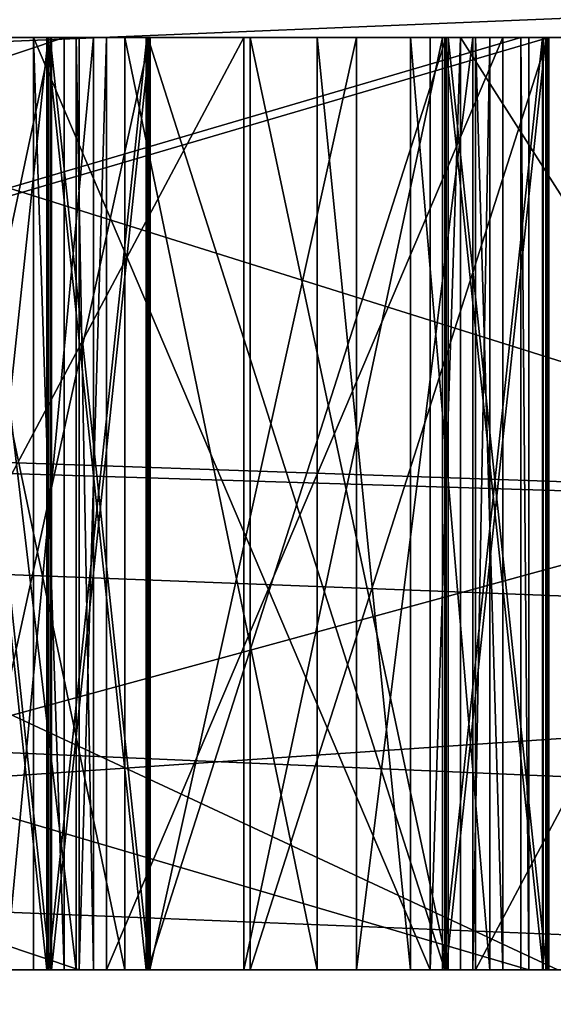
# Model space of a CAD drawing. Header units: millimetres. Extents: x -322 to 175, y 0 to 232.
# Tile 123 of 157: x 166.634 to 166.6913, y 60.9963 to 61.1019. Entities that reach past the tile are written whole.
import ezdxf

# ---------------------------------------------------------------- set-up
doc = ezdxf.new("R2010")
doc.units = ezdxf.units.MM
doc.header["$LTSCALE"] = 65.185185
for name, color, linetype in [('288', 7, 'CONTINUOUS'), ('360', 7, 'CONTINUOUS'), ('361', 7, 'CONTINUOUS'), ('362', 7, 'CONTINUOUS'), ('363', 7, 'CONTINUOUS'), ('372', 7, 'CONTINUOUS'), ('375', 7, 'CONTINUOUS'), ('376', 7, 'CONTINUOUS'), ('380', 7, 'CONTINUOUS'), ('532', 7, 'CONTINUOUS'), ('533', 7, 'CONTINUOUS'), ('534', 7, 'CONTINUOUS'), ('535', 7, 'CONTINUOUS'), ('536', 7, 'CONTINUOUS'), ('547', 7, 'CONTINUOUS'), ('548', 7, 'CONTINUOUS'), ('549', 7, 'CONTINUOUS'), ('550', 7, 'CONTINUOUS'), ('551', 7, 'CONTINUOUS'), ('553', 7, 'CONTINUOUS'), ('554', 7, 'CONTINUOUS'), ('555', 7, 'CONTINUOUS'), ('562', 7, 'CONTINUOUS'), ('563', 7, 'CONTINUOUS'), ('564', 7, 'CONTINUOUS'), ('565', 7, 'CONTINUOUS'), ('566', 7, 'CONTINUOUS'), ('572', 7, 'CONTINUOUS'), ('573', 7, 'CONTINUOUS'), ('574', 7, 'CONTINUOUS'), ('575', 7, 'CONTINUOUS'), ('576', 7, 'CONTINUOUS'), ('581', 7, 'CONTINUOUS'), ('582', 7, 'CONTINUOUS'), ('583', 7, 'CONTINUOUS'), ('584', 7, 'CONTINUOUS'), ('585', 7, 'CONTINUOUS'), ('586', 7, 'CONTINUOUS'), ('587', 7, 'CONTINUOUS'), ('588', 7, 'CONTINUOUS'), ('589', 7, 'CONTINUOUS'), ('590', 7, 'CONTINUOUS'), ('591', 7, 'CONTINUOUS'), ('592', 7, 'CONTINUOUS'), ('593', 7, 'CONTINUOUS'), ('594', 7, 'CONTINUOUS'), ('600', 7, 'CONTINUOUS'), ('601', 7, 'CONTINUOUS'), ('602', 7, 'CONTINUOUS'), ('603', 7, 'CONTINUOUS'), ('604', 7, 'CONTINUOUS'), ('605', 7, 'CONTINUOUS'), ('606', 7, 'CONTINUOUS'), ('607', 7, 'CONTINUOUS'), ('612', 7, 'CONTINUOUS'), ('613', 7, 'CONTINUOUS'), ('614', 7, 'CONTINUOUS'), ('674', 7, 'CONTINUOUS'), ('676', 7, 'CONTINUOUS'), ('678', 7, 'CONTINUOUS'), ('680', 7, 'CONTINUOUS')]:
    doc.layers.add(name, color=color, linetype=linetype)

msp = doc.modelspace()

# ---------------------------------------------------------------- linework, layer by layer
at = {"layer": '288', "color": 7, "linetype": 'CONTINUOUS', "true_color": 0xe0f2ff}
for points in [[(164.774, 61, 13.30551), (166.18048, 61, 11.75552), (166.7858, 61, 10.65573), (164.774, 61, 13.30551)], [(166.70649, 61, 8.51213), (165.1692, 61, 11.0208), (166.53302, 61, 8.90287), (166.70649, 61, 8.51213)], [(165.1692, 61, -11.0208), (166.70649, 61, -8.51213), (165.67731, 61, -10.33557), (165.1692, 61, -11.0208)], [(165.67731, 61, -10.33557), (166.70649, 61, -8.51213), (166.4787, 61, -9.00302), (165.67731, 61, -10.33557)], [(167.82032, 61, -9.07946), (166.18048, 61, -11.75552), (166.32968, 61, -11.34236), (167.82032, 61, -9.07946)], [(166.18048, 61, 11.75552), (167.82032, 61, 9.07945), (166.7858, 61, 10.65573), (166.18048, 61, 11.75552)], [(167.99236, 61, -8.46066), (167.82032, 61, -9.07946), (166.32968, 61, -11.34236), (167.99236, 61, -8.46066)], [(166.4787, 61, -9.00302), (166.70649, 61, -8.51213), (167.16713, 61, -7.60865), (166.4787, 61, -9.00302)], [(167.2129, 61, 7.50453), (166.70649, 61, 8.51213), (166.53302, 61, 8.90287), (167.2129, 61, 7.50453)]]:
    msp.add_3dface(points, dxfattribs=at)
at = {"layer": '360', "color": 7, "linetype": 'CONTINUOUS', "true_color": 0xe0f2ff}
for points in [[(168.75, 61), (167.75, 60), (164.36015, 59.99999, 10.43305), (168.75, 61)], [(165.1692, 61, 11.0208), (166.70649, 61, 8.51213), (164.36015, 59.99999, 10.43305), (165.1692, 61, 11.0208)], [(166.70649, 61, 8.51213), (167.83241, 61, 5.79378), (164.36015, 59.99999, 10.43305), (166.70649, 61, 8.51213)], [(167.83241, 61, 5.79378), (168.5192, 61, 2.933), (164.36015, 59.99999, 10.43305), (167.83241, 61, 5.79378)], [(168.5192, 61, 2.933), (168.75, 61), (164.36015, 59.99999, 10.43305), (168.5192, 61, 2.933)]]:
    msp.add_3dface(points, dxfattribs=at)
at = {"layer": '361', "color": 7, "linetype": 'CONTINUOUS', "true_color": 0xe0f2ff}
for points in [[(164.36016, 59.99999, -10.43304), (167.75, 60), (165.1692, 61, -11.0208), (164.36016, 59.99999, -10.43304)], [(167.75, 60), (166.70649, 61, -8.51213), (165.1692, 61, -11.0208), (167.75, 60)]]:
    msp.add_3dface(points, dxfattribs=at)
at = {"layer": '362', "color": 7, "linetype": 'CONTINUOUS', "true_color": 0xe0f2ff}
for points in [[(167.82032, 61, 9.07945), (166.18048, 61, 11.75552), (170.5, 60.5), (167.82032, 61, 9.07945)], [(170.5, 60.5), (166.18048, 61, 11.75552), (166.58501, 60.50001, 12.04938), (170.5, 60.5)]]:
    msp.add_3dface(points, dxfattribs=at)
at = {"layer": '363', "color": 7, "linetype": 'CONTINUOUS', "true_color": 0xe0f2ff}
for points in [[(166.18048, 61, -11.75552), (167.82032, 61, -9.07946), (166.58501, 60.50001, -12.04938), (166.18048, 61, -11.75552)], [(167.82032, 61, -9.07946), (169.02124, 61, -6.18004), (166.58501, 60.50001, -12.04938), (167.82032, 61, -9.07946)], [(169.02124, 61, -6.18004), (169.75381, 61, -3.1285), (166.58501, 60.50001, -12.04938), (169.02124, 61, -6.18004)], [(169.75381, 61, -3.1285), (170, 61), (166.58501, 60.50001, -12.04938), (169.75381, 61, -3.1285)], [(170, 61), (170.5, 60.5), (166.58501, 60.50001, -12.04938), (170, 61)]]:
    msp.add_3dface(points, dxfattribs=at)
at = {"layer": '372', "color": 7, "linetype": 'CONTINUOUS', "true_color": 0xe0f2ff}
for points in [[(166.69178, 61, 2.64471), (166.07229, 61, 5.22413), (165.49481, 61, 5.03652), (166.69178, 61, 2.64471)], [(166.69178, 61, 2.64471), (165.49481, 61, 5.03652), (166.34106, 61, 0.54157), (166.69178, 61, 2.64471)], [(166.07229, 61, -5.22413), (166.9, 61, 0), (165.49481, 61, -5.03652), (166.07229, 61, -5.22413)], [(165.49481, 61, -5.03652), (166.9, 61, 0), (166.67018, 61, -0.57206), (165.49481, 61, -5.03652)], [(166.62612, 61, -0.62287), (165.49481, 61, -5.03652), (166.648, 61, -0.60267), (166.62612, 61, -0.62287)], [(166.648, 61, -0.60267), (165.49481, 61, -5.03652), (166.67018, 61, -0.57206), (166.648, 61, -0.60267)], [(166.61623, 61, 0.10357), (166.29281, 61, 0), (166.63746, 61, 0.08269), (166.61623, 61, 0.10357)], [(166.63746, 61, 0.08269), (166.29281, 61, 0), (166.64803, 61, 0.05142), (166.63746, 61, 0.08269)], [(166.64803, 61, 0.05142), (166.29281, 61, 0), (166.64798, 61, 0.03059), (166.64803, 61, 0.05142)], [(166.64798, 61, 0.03059), (166.29281, 61, 0), (166.6373, 61, 0.00978), (166.64798, 61, 0.03059)], [(166.6373, 61, 0.00978), (166.29281, 61, 0), (166.62664, 61, -0.00062), (166.6373, 61, 0.00978)], [(166.63553, 61, 0.65498), (166.69178, 61, 2.64471), (166.34106, 61, 0.54157), (166.63553, 61, 0.65498)], [(166.63879, 61, 0.55087), (166.63553, 61, 0.65498), (166.34106, 61, 0.54157), (166.63879, 61, 0.55087)], [(166.64041, 61, 0.49881), (166.34268, 61, 0.48951), (166.64334, 61, 0.4051), (166.64041, 61, 0.49881)], [(166.64334, 61, 0.4051), (166.34268, 61, 0.48951), (166.34742, 61, 0.29165), (166.64334, 61, 0.4051)], [(166.81412, 61, 0.38959), (166.64334, 61, 0.4051), (166.34742, 61, 0.29165), (166.81412, 61, 0.38959)], [(166.6878, 61, 0.29718), (166.81412, 61, 0.38959), (166.34742, 61, 0.29165), (166.6878, 61, 0.29718)], [(166.68865, 61, 0.24511), (166.34827, 61, 0.23958), (166.35039, 61, 0.15625), (166.68865, 61, 0.24511)], [(166.63709, 61, -0.08397), (166.62647, 61, -0.07353), (166.34965, 61, -0.17708), (166.63709, 61, -0.08397)], [(166.64768, 61, -0.10483), (166.63709, 61, -0.08397), (166.34965, 61, -0.17708), (166.64768, 61, -0.10483)], [(166.64761, 61, -0.13608), (166.64768, 61, -0.10483), (166.34965, 61, -0.17708), (166.64761, 61, -0.13608)], [(166.63693, 61, -0.15689), (166.64761, 61, -0.13608), (166.34965, 61, -0.17708), (166.63693, 61, -0.15689)], [(166.62626, 61, -0.16728), (166.63693, 61, -0.15689), (166.34965, 61, -0.17708), (166.62626, 61, -0.16728)], [(166.79501, 61, 0.24683), (166.68865, 61, 0.24511), (166.35039, 61, 0.15625), (166.79501, 61, 0.24683)], [(166.8482, 61, 0.2477), (166.79501, 61, 0.24683), (166.35039, 61, 0.15625), (166.8482, 61, 0.2477)], [(166.69081, 61, 0.15549), (166.8482, 61, 0.2477), (166.35039, 61, 0.15625), (166.69081, 61, 0.15549)], [(166.65809, 61, -0.20902), (166.60485, 61, -0.22974), (166.44357, 61, -0.31531), (166.65809, 61, -0.20902)], [(166.47547, 61, -0.31624), (166.65809, 61, -0.20902), (166.44357, 61, -0.31531), (166.47547, 61, -0.31624)], [(166.60307, 61, -0.31998), (166.65809, 61, -0.20902), (166.47547, 61, -0.31624), (166.60307, 61, -0.31998)], [(166.62826, 61, -0.54999), (166.64011, 61, -0.50865), (166.56354, 61, -0.57935), (166.62826, 61, -0.54999)], [(166.56354, 61, -0.57935), (166.64011, 61, -0.50865), (166.5669, 61, -0.46482), (166.56354, 61, -0.57935)], [(166.64194, 61, -0.44618), (166.63253, 61, -0.40422), (166.5669, 61, -0.46482), (166.64194, 61, -0.44618)], [(166.64011, 61, -0.50865), (166.64194, 61, -0.44618), (166.5669, 61, -0.46482), (166.64011, 61, -0.50865)], [(166.9, 61, 0), (166.65809, 61, -0.20902), (166.60307, 61, -0.31998), (166.9, 61, 0)], [(166.62434, 61, -0.32061), (166.9, 61, 0), (166.60307, 61, -0.31998), (166.62434, 61, -0.32061)], [(166.6453, 61, -0.33164), (166.9, 61, 0), (166.62434, 61, -0.32061), (166.6453, 61, -0.33164)], [(166.67807, 61, 0.65631), (166.69178, 61, 2.64471), (166.63553, 61, 0.65498), (166.67807, 61, 0.65631)], [(166.68587, 61, 0.40643), (166.64334, 61, 0.4051), (166.81412, 61, 0.38959), (166.68587, 61, 0.40643)], [(166.66596, 61, -0.35309), (166.9, 61, 0), (166.6453, 61, -0.33164), (166.66596, 61, -0.35309)], [(166.67964, 61, -0.08407), (166.9, 61, 0), (166.6478, 61, -0.05275), (166.67964, 61, -0.08407)], [(166.6478, 61, -0.05275), (166.9, 61, 0), (166.67978, 61, -0.02157), (166.6478, 61, -0.05275)], [(166.65809, 61, -0.20902), (166.9, 61, 0), (166.67941, 61, -0.18823), (166.65809, 61, -0.20902)], [(166.65878, 61, 0.10348), (166.68001, 61, 0.0826), (166.6907, 61, 0.10341), (166.65878, 61, 0.10348)], [(166.67598, 61, -0.37423), (166.9, 61, 0), (166.66596, 61, -0.35309), (166.67598, 61, -0.37423)], [(166.67018, 61, -0.57206), (166.9, 61, 0), (166.68265, 61, -0.5099), (166.67018, 61, -0.57206)], [(166.68448, 61, -0.44742), (166.9, 61, 0), (166.67598, 61, -0.37423), (166.68448, 61, -0.44742)], [(166.74512, 61, 0.55419), (166.69178, 61, 2.64471), (166.67807, 61, 0.65631), (166.74512, 61, 0.55419)], [(166.68132, 61, 0.55219), (166.74512, 61, 0.55419), (166.67807, 61, 0.65631), (166.68132, 61, 0.55219)], [(166.67941, 61, -0.18823), (166.9, 61, 0), (166.69012, 61, -0.15701), (166.67941, 61, -0.18823)], [(166.69021, 61, -0.11534), (166.9, 61, 0), (166.67964, 61, -0.08407), (166.69021, 61, -0.11534)], [(166.67978, 61, -0.02157), (166.9, 61, 0), (166.69049, 61, 0.00966), (166.67978, 61, -0.02157)], [(166.69058, 61, 0.05132), (166.8482, 61, 0.2477), (166.68001, 61, 0.0826), (166.69058, 61, 0.05132)], [(166.68001, 61, 0.0826), (166.8482, 61, 0.2477), (166.6907, 61, 0.10341), (166.68001, 61, 0.0826)], [(166.68265, 61, -0.5099), (166.9, 61, 0), (166.68448, 61, -0.44742), (166.68265, 61, -0.5099)], [(166.68294, 61, 0.50014), (166.68587, 61, 0.40643), (166.76833, 61, 0.49238), (166.68294, 61, 0.50014)], [(166.73611, 61, 0.5018), (166.68294, 61, 0.50014), (166.76833, 61, 0.49238), (166.73611, 61, 0.5018)], [(166.76833, 61, 0.49238), (166.68587, 61, 0.40643), (166.79025, 61, 0.47222), (166.76833, 61, 0.49238)], [(166.79025, 61, 0.47222), (166.68587, 61, 0.40643), (166.80153, 61, 0.45173), (166.79025, 61, 0.47222)], [(166.80153, 61, 0.45173), (166.68587, 61, 0.40643), (166.81412, 61, 0.38959), (166.80153, 61, 0.45173)], [(166.81412, 61, 0.38959), (166.6878, 61, 0.29718), (166.79417, 61, 0.29891), (166.81412, 61, 0.38959)], [(166.6878, 61, 0.29718), (166.68865, 61, 0.24511), (166.79501, 61, 0.24683), (166.6878, 61, 0.29718)], [(166.6878, 61, 0.29718), (166.79501, 61, 0.24683), (166.79417, 61, 0.29891), (166.6878, 61, 0.29718)], [(166.69012, 61, -0.15701), (166.9, 61, 0), (166.69021, 61, -0.11534), (166.69012, 61, -0.15701)], [(166.9, 61, 0), (166.8482, 61, 0.2477), (166.69049, 61, 0.00966), (166.9, 61, 0)], [(166.69049, 61, 0.00966), (166.8482, 61, 0.2477), (166.69058, 61, 0.05132), (166.69049, 61, 0.00966)], [(166.6907, 61, 0.10341), (166.8482, 61, 0.2477), (166.69081, 61, 0.15549), (166.6907, 61, 0.10341)]]:
    msp.add_3dface(points, dxfattribs=at)
at = {"layer": '375', "color": 7, "linetype": 'CONTINUOUS', "true_color": 0xe0f2ff}
for points in [[(164.774, 61, 13.30551), (166.7858, 61, 10.65573), (161.39444, 61.21787, 16.53588), (164.774, 61, 13.30551)], [(166.7858, 61, 10.65573), (168.32758, 61, 7.70761), (161.39444, 61.21787, 16.53588), (166.7858, 61, 10.65573)], [(168.32758, 61, 7.70761), (168.7652, 61.21787, 7.15094), (161.39444, 61.21787, 16.53588), (168.32758, 61, 7.70761)], [(164.20979, 61, -13.90646), (163.36439, 61.21787, -14.98872), (169.50945, 61.21787, -4.75919), (164.20979, 61, -13.90646)], [(166.32968, 61, -11.34236), (164.20979, 61, -13.90646), (169.50945, 61.21787, -4.75919), (166.32968, 61, -11.34236)], [(167.99236, 61, -8.46066), (166.32968, 61, -11.34236), (169.50945, 61.21787, -4.75919), (167.99236, 61, -8.46066)]]:
    msp.add_3dface(points, dxfattribs=at)
at = {"layer": '376', "color": 7, "linetype": 'CONTINUOUS', "true_color": 0xe0f2ff}
for points in [[(161.55245, 61, 14.80347), (160.35748, 61.18118, 15.42357), (167.19714, 61.18118, 7.03009), (161.55245, 61, 14.80347)], [(162.73757, 61, 13.79696), (161.55245, 61, 14.80347), (167.19714, 61.18118, 7.03009), (162.73757, 61, 13.79696)], [(163.83548, 61, 12.69572), (162.73757, 61, 13.79696), (167.19714, 61.18118, 7.03009), (163.83548, 61, 12.69572)], [(166.4787, 61, -9.00302), (167.16713, 61, -7.60865), (163.0147, 61.18118, -13.25825), (166.4787, 61, -9.00302)], [(167.16713, 61, -7.60865), (167.73775, 61, -6.1623), (163.0147, 61.18118, -13.25825), (167.16713, 61, -7.60865)], [(167.73775, 61, -6.1623), (168.18682, 61, -4.67348), (163.0147, 61.18118, -13.25825), (167.73775, 61, -6.1623)], [(168.18682, 61, -4.67348), (168.19596, 61.18118, -3.75109), (163.0147, 61.18118, -13.25825), (168.18682, 61, -4.67348)], [(164.83848, 61, 11.50745), (163.83548, 61, 12.69572), (167.19714, 61.18118, 7.03009), (164.83848, 61, 11.50745)], [(165.73967, 61, 10.24035), (164.83848, 61, 11.50745), (167.19714, 61.18118, 7.03009), (165.73967, 61, 10.24035)], [(166.53302, 61, 8.90287), (165.73967, 61, 10.24035), (167.19714, 61.18118, 7.03009), (166.53302, 61, 8.90287)], [(167.2129, 61, 7.50453), (166.53302, 61, 8.90287), (167.19714, 61.18118, 7.03009), (167.2129, 61, 7.50453)]]:
    msp.add_3dface(points, dxfattribs=at)
at = {"layer": '380', "color": 7, "linetype": 'CONTINUOUS', "true_color": 0xe0f2ff}
for points in [[(166.07229, 61, 5.22413), (166.69178, 61, 2.64471), (166.26307, 61.2, 5.28419), (166.07229, 61, 5.22413)], [(166.9, 61, 0), (166.07229, 61, -5.22413), (166.26307, 61.2, -5.28419), (166.9, 61, 0)], [(166.69178, 61, 2.64471), (166.9, 61, 0), (166.26307, 61.2, 5.28419), (166.69178, 61, 2.64471)], [(166.9, 61, 0), (166.26307, 61.2, -5.28419), (166.26307, 61.2, 5.28419), (166.9, 61, 0)]]:
    msp.add_3dface(points, dxfattribs=at)
at = {"layer": '532', "color": 7, "linetype": 'CONTINUOUS', "true_color": 0xe0f2ff}
for points in [[(166.34268, 61, 0.48951), (166.64041, 61, 0.49881), (166.34268, 61.1, 0.48951), (166.34268, 61, 0.48951)], [(166.34268, 61.1, 0.48951), (166.64041, 61, 0.49881), (166.64041, 61.1, 0.49881), (166.34268, 61.1, 0.48951)]]:
    msp.add_3dface(points, dxfattribs=at)
at = {"layer": '533', "color": 7, "linetype": 'CONTINUOUS', "true_color": 0xe0f2ff}
for points in [[(166.64041, 61, 0.49881), (166.64334, 61, 0.4051), (166.64334, 61.1, 0.4051), (166.64041, 61, 0.49881)], [(166.64041, 61.1, 0.49881), (166.64041, 61, 0.49881), (166.64334, 61.1, 0.4051), (166.64041, 61.1, 0.49881)]]:
    msp.add_3dface(points, dxfattribs=at)
at = {"layer": '534', "color": 7, "linetype": 'CONTINUOUS', "true_color": 0xe0f2ff}
for points in [[(166.64334, 61, 0.4051), (166.68587, 61, 0.40643), (166.68587, 61.1, 0.40643), (166.64334, 61, 0.4051)], [(166.64334, 61.1, 0.4051), (166.64334, 61, 0.4051), (166.68587, 61.1, 0.40643), (166.64334, 61.1, 0.4051)]]:
    msp.add_3dface(points, dxfattribs=at)
at = {"layer": '535', "color": 7, "linetype": 'CONTINUOUS', "true_color": 0xe0f2ff}
for points in [[(166.68587, 61, 0.40643), (166.68294, 61, 0.50014), (166.68294, 61.1, 0.50014), (166.68587, 61, 0.40643)], [(166.68587, 61.1, 0.40643), (166.68587, 61, 0.40643), (166.68294, 61.1, 0.50014), (166.68587, 61.1, 0.40643)]]:
    msp.add_3dface(points, dxfattribs=at)
at = {"layer": '536', "color": 7, "linetype": 'CONTINUOUS', "true_color": 0xe0f2ff}
for points in [[(166.68294, 61, 0.50014), (166.73611, 61, 0.5018), (166.73611, 61.1, 0.5018), (166.68294, 61, 0.50014)], [(166.68294, 61.1, 0.50014), (166.68294, 61, 0.50014), (166.73611, 61.1, 0.5018), (166.68294, 61.1, 0.50014)]]:
    msp.add_3dface(points, dxfattribs=at)
at = {"layer": '547', "color": 7, "linetype": 'CONTINUOUS', "true_color": 0xe0f2ff}
for points in [[(166.74512, 61, 0.55419), (166.68132, 61, 0.55219), (166.68132, 61.1, 0.55219), (166.74512, 61, 0.55419)], [(166.74512, 61.1, 0.55419), (166.74512, 61, 0.55419), (166.68132, 61.1, 0.55219), (166.74512, 61.1, 0.55419)]]:
    msp.add_3dface(points, dxfattribs=at)
at = {"layer": '548', "color": 7, "linetype": 'CONTINUOUS', "true_color": 0xe0f2ff}
for points in [[(166.68132, 61, 0.55219), (166.67807, 61, 0.65631), (166.68132, 61.1, 0.55219), (166.68132, 61, 0.55219)], [(166.68132, 61.1, 0.55219), (166.67807, 61, 0.65631), (166.67807, 61.1, 0.65631), (166.68132, 61.1, 0.55219)]]:
    msp.add_3dface(points, dxfattribs=at)
at = {"layer": '549', "color": 7, "linetype": 'CONTINUOUS', "true_color": 0xe0f2ff}
for points in [[(166.67807, 61, 0.65631), (166.63553, 61, 0.65498), (166.63553, 61.1, 0.65498), (166.67807, 61, 0.65631)], [(166.67807, 61.1, 0.65631), (166.67807, 61, 0.65631), (166.63553, 61.1, 0.65498), (166.67807, 61.1, 0.65631)]]:
    msp.add_3dface(points, dxfattribs=at)
at = {"layer": '550', "color": 7, "linetype": 'CONTINUOUS', "true_color": 0xe0f2ff}
for points in [[(166.63553, 61, 0.65498), (166.63879, 61, 0.55087), (166.63553, 61.1, 0.65498), (166.63553, 61, 0.65498)], [(166.63553, 61.1, 0.65498), (166.63879, 61, 0.55087), (166.63879, 61.1, 0.55087), (166.63553, 61.1, 0.65498)]]:
    msp.add_3dface(points, dxfattribs=at)
at = {"layer": '551', "color": 7, "linetype": 'CONTINUOUS', "true_color": 0xe0f2ff}
for points in [[(166.63879, 61, 0.55087), (166.34106, 61, 0.54157), (166.63879, 61.1, 0.55087), (166.63879, 61, 0.55087)], [(166.63879, 61.1, 0.55087), (166.34106, 61, 0.54157), (166.34106, 61.1, 0.54157), (166.63879, 61.1, 0.55087)]]:
    msp.add_3dface(points, dxfattribs=at)
at = {"layer": '553', "color": 7, "linetype": 'CONTINUOUS', "true_color": 0xe0f2ff}
for points in [[(166.34827, 61, 0.23958), (166.68865, 61, 0.24511), (166.34827, 61.1, 0.23958), (166.34827, 61, 0.23958)], [(166.34827, 61.1, 0.23958), (166.68865, 61, 0.24511), (166.68865, 61.1, 0.24511), (166.34827, 61.1, 0.23958)]]:
    msp.add_3dface(points, dxfattribs=at)
at = {"layer": '554', "color": 7, "linetype": 'CONTINUOUS', "true_color": 0xe0f2ff}
for points in [[(166.68865, 61, 0.24511), (166.6878, 61, 0.29718), (166.6878, 61.1, 0.29718), (166.68865, 61, 0.24511)], [(166.68865, 61.1, 0.24511), (166.68865, 61, 0.24511), (166.6878, 61.1, 0.29718), (166.68865, 61.1, 0.24511)]]:
    msp.add_3dface(points, dxfattribs=at)
at = {"layer": '555', "color": 7, "linetype": 'CONTINUOUS', "true_color": 0xe0f2ff}
for points in [[(166.6878, 61, 0.29718), (166.34742, 61, 0.29165), (166.6878, 61.1, 0.29718), (166.6878, 61, 0.29718)], [(166.6878, 61.1, 0.29718), (166.34742, 61, 0.29165), (166.34742, 61.1, 0.29165), (166.6878, 61.1, 0.29718)]]:
    msp.add_3dface(points, dxfattribs=at)
at = {"layer": '562', "color": 7, "linetype": 'CONTINUOUS', "true_color": 0xe0f2ff}
for points in [[(166.61623, 61, 0.10357), (166.63746, 61, 0.08269), (166.63746, 61.1, 0.08269), (166.61623, 61, 0.10357)], [(166.61623, 61.1, 0.10357), (166.61623, 61, 0.10357), (166.63746, 61.1, 0.08269), (166.61623, 61.1, 0.10357)]]:
    msp.add_3dface(points, dxfattribs=at)
at = {"layer": '563', "color": 7, "linetype": 'CONTINUOUS', "true_color": 0xe0f2ff}
for points in [[(166.63746, 61, 0.08269), (166.64803, 61, 0.05142), (166.64803, 61.1, 0.05142), (166.63746, 61, 0.08269)], [(166.63746, 61.1, 0.08269), (166.63746, 61, 0.08269), (166.64803, 61.1, 0.05142), (166.63746, 61.1, 0.08269)]]:
    msp.add_3dface(points, dxfattribs=at)
at = {"layer": '564', "color": 7, "linetype": 'CONTINUOUS', "true_color": 0xe0f2ff}
for points in [[(166.64803, 61, 0.05142), (166.64798, 61, 0.03059), (166.64798, 61.1, 0.03059), (166.64803, 61, 0.05142)], [(166.64803, 61.1, 0.05142), (166.64803, 61, 0.05142), (166.64798, 61.1, 0.03059), (166.64803, 61.1, 0.05142)]]:
    msp.add_3dface(points, dxfattribs=at)
at = {"layer": '565', "color": 7, "linetype": 'CONTINUOUS', "true_color": 0xe0f2ff}
for points in [[(166.64798, 61, 0.03059), (166.6373, 61, 0.00978), (166.6373, 61.1, 0.00978), (166.64798, 61, 0.03059)], [(166.64798, 61.1, 0.03059), (166.64798, 61, 0.03059), (166.6373, 61.1, 0.00978), (166.64798, 61.1, 0.03059)]]:
    msp.add_3dface(points, dxfattribs=at)
at = {"layer": '566', "color": 7, "linetype": 'CONTINUOUS', "true_color": 0xe0f2ff}
for points in [[(166.6373, 61, 0.00978), (166.62664, 61, -0.00062), (166.62664, 61.1, -0.00062), (166.6373, 61, 0.00978)], [(166.6373, 61.1, 0.00978), (166.6373, 61, 0.00978), (166.62664, 61.1, -0.00062), (166.6373, 61.1, 0.00978)]]:
    msp.add_3dface(points, dxfattribs=at)
at = {"layer": '572', "color": 7, "linetype": 'CONTINUOUS', "true_color": 0xe0f2ff}
for points in [[(166.62647, 61, -0.07353), (166.63709, 61, -0.08397), (166.63709, 61.1, -0.08397), (166.62647, 61, -0.07353)], [(166.62647, 61.1, -0.07353), (166.62647, 61, -0.07353), (166.63709, 61.1, -0.08397), (166.62647, 61.1, -0.07353)]]:
    msp.add_3dface(points, dxfattribs=at)
at = {"layer": '573', "color": 7, "linetype": 'CONTINUOUS', "true_color": 0xe0f2ff}
for points in [[(166.63709, 61, -0.08397), (166.64768, 61, -0.10483), (166.64768, 61.1, -0.10483), (166.63709, 61, -0.08397)], [(166.63709, 61.1, -0.08397), (166.63709, 61, -0.08397), (166.64768, 61.1, -0.10483), (166.63709, 61.1, -0.08397)]]:
    msp.add_3dface(points, dxfattribs=at)
at = {"layer": '574', "color": 7, "linetype": 'CONTINUOUS', "true_color": 0xe0f2ff}
for points in [[(166.64768, 61, -0.10483), (166.64761, 61, -0.13608), (166.64761, 61.1, -0.13608), (166.64768, 61, -0.10483)], [(166.64768, 61.1, -0.10483), (166.64768, 61, -0.10483), (166.64761, 61.1, -0.13608), (166.64768, 61.1, -0.10483)]]:
    msp.add_3dface(points, dxfattribs=at)
at = {"layer": '575', "color": 7, "linetype": 'CONTINUOUS', "true_color": 0xe0f2ff}
for points in [[(166.64761, 61, -0.13608), (166.63693, 61, -0.15689), (166.63693, 61.1, -0.15689), (166.64761, 61, -0.13608)], [(166.64761, 61.1, -0.13608), (166.64761, 61, -0.13608), (166.63693, 61.1, -0.15689), (166.64761, 61.1, -0.13608)]]:
    msp.add_3dface(points, dxfattribs=at)
at = {"layer": '576', "color": 7, "linetype": 'CONTINUOUS', "true_color": 0xe0f2ff}
for points in [[(166.63693, 61, -0.15689), (166.62626, 61, -0.16728), (166.62626, 61.1, -0.16728), (166.63693, 61, -0.15689)], [(166.63693, 61.1, -0.15689), (166.63693, 61, -0.15689), (166.62626, 61.1, -0.16728), (166.63693, 61.1, -0.15689)]]:
    msp.add_3dface(points, dxfattribs=at)
at = {"layer": '581', "color": 7, "linetype": 'CONTINUOUS', "true_color": 0xe0f2ff}
for points in [[(166.60485, 61, -0.22974), (166.65809, 61, -0.20902), (166.65809, 61.1, -0.20902), (166.60485, 61, -0.22974)], [(166.60485, 61.1, -0.22974), (166.60485, 61, -0.22974), (166.65809, 61.1, -0.20902), (166.60485, 61.1, -0.22974)]]:
    msp.add_3dface(points, dxfattribs=at)
at = {"layer": '582', "color": 7, "linetype": 'CONTINUOUS', "true_color": 0xe0f2ff}
for points in [[(166.65809, 61, -0.20902), (166.67941, 61, -0.18823), (166.67941, 61.1, -0.18823), (166.65809, 61, -0.20902)], [(166.65809, 61.1, -0.20902), (166.65809, 61, -0.20902), (166.67941, 61.1, -0.18823), (166.65809, 61.1, -0.20902)]]:
    msp.add_3dface(points, dxfattribs=at)
at = {"layer": '583', "color": 7, "linetype": 'CONTINUOUS', "true_color": 0xe0f2ff}
for points in [[(166.67941, 61, -0.18823), (166.69012, 61, -0.15701), (166.69012, 61.1, -0.15701), (166.67941, 61, -0.18823)], [(166.67941, 61.1, -0.18823), (166.67941, 61, -0.18823), (166.69012, 61.1, -0.15701), (166.67941, 61.1, -0.18823)]]:
    msp.add_3dface(points, dxfattribs=at)
at = {"layer": '584', "color": 7, "linetype": 'CONTINUOUS', "true_color": 0xe0f2ff}
for points in [[(166.69012, 61, -0.15701), (166.69021, 61, -0.11534), (166.69021, 61.1, -0.11534), (166.69012, 61, -0.15701)], [(166.69012, 61.1, -0.15701), (166.69012, 61, -0.15701), (166.69021, 61.1, -0.11534), (166.69012, 61.1, -0.15701)]]:
    msp.add_3dface(points, dxfattribs=at)
at = {"layer": '585', "color": 7, "linetype": 'CONTINUOUS', "true_color": 0xe0f2ff}
for points in [[(166.69021, 61, -0.11534), (166.67964, 61, -0.08407), (166.67964, 61.1, -0.08407), (166.69021, 61, -0.11534)], [(166.69021, 61.1, -0.11534), (166.69021, 61, -0.11534), (166.67964, 61.1, -0.08407), (166.69021, 61.1, -0.11534)]]:
    msp.add_3dface(points, dxfattribs=at)
at = {"layer": '586', "color": 7, "linetype": 'CONTINUOUS', "true_color": 0xe0f2ff}
for points in [[(166.67964, 61, -0.08407), (166.6478, 61, -0.05275), (166.6478, 61.1, -0.05275), (166.67964, 61, -0.08407)], [(166.67964, 61.1, -0.08407), (166.67964, 61, -0.08407), (166.6478, 61.1, -0.05275), (166.67964, 61.1, -0.08407)]]:
    msp.add_3dface(points, dxfattribs=at)
at = {"layer": '587', "color": 7, "linetype": 'CONTINUOUS', "true_color": 0xe0f2ff}
for points in [[(166.6478, 61, -0.05275), (166.67978, 61, -0.02157), (166.67978, 61.1, -0.02157), (166.6478, 61, -0.05275)], [(166.6478, 61.1, -0.05275), (166.6478, 61, -0.05275), (166.67978, 61.1, -0.02157), (166.6478, 61.1, -0.05275)]]:
    msp.add_3dface(points, dxfattribs=at)
at = {"layer": '588', "color": 7, "linetype": 'CONTINUOUS', "true_color": 0xe0f2ff}
for points in [[(166.67978, 61, -0.02157), (166.69049, 61, 0.00966), (166.69049, 61.1, 0.00966), (166.67978, 61, -0.02157)], [(166.67978, 61.1, -0.02157), (166.67978, 61, -0.02157), (166.69049, 61.1, 0.00966), (166.67978, 61.1, -0.02157)]]:
    msp.add_3dface(points, dxfattribs=at)
at = {"layer": '589', "color": 7, "linetype": 'CONTINUOUS', "true_color": 0xe0f2ff}
for points in [[(166.69049, 61, 0.00966), (166.69058, 61, 0.05132), (166.69058, 61.1, 0.05132), (166.69049, 61, 0.00966)], [(166.69049, 61.1, 0.00966), (166.69049, 61, 0.00966), (166.69058, 61.1, 0.05132), (166.69049, 61.1, 0.00966)]]:
    msp.add_3dface(points, dxfattribs=at)
at = {"layer": '590', "color": 7, "linetype": 'CONTINUOUS', "true_color": 0xe0f2ff}
for points in [[(166.69058, 61, 0.05132), (166.68001, 61, 0.0826), (166.68001, 61.1, 0.0826), (166.69058, 61, 0.05132)], [(166.69058, 61.1, 0.05132), (166.69058, 61, 0.05132), (166.68001, 61.1, 0.0826), (166.69058, 61.1, 0.05132)]]:
    msp.add_3dface(points, dxfattribs=at)
at = {"layer": '591', "color": 7, "linetype": 'CONTINUOUS', "true_color": 0xe0f2ff}
for points in [[(166.68001, 61, 0.0826), (166.65878, 61, 0.10348), (166.65878, 61.1, 0.10348), (166.68001, 61, 0.0826)], [(166.68001, 61.1, 0.0826), (166.68001, 61, 0.0826), (166.65878, 61.1, 0.10348), (166.68001, 61.1, 0.0826)]]:
    msp.add_3dface(points, dxfattribs=at)
at = {"layer": '592', "color": 7, "linetype": 'CONTINUOUS', "true_color": 0xe0f2ff}
for points in [[(166.65878, 61, 0.10348), (166.6907, 61, 0.10341), (166.6907, 61.1, 0.10341), (166.65878, 61, 0.10348)], [(166.65878, 61.1, 0.10348), (166.65878, 61, 0.10348), (166.6907, 61.1, 0.10341), (166.65878, 61.1, 0.10348)]]:
    msp.add_3dface(points, dxfattribs=at)
at = {"layer": '593', "color": 7, "linetype": 'CONTINUOUS', "true_color": 0xe0f2ff}
for points in [[(166.6907, 61, 0.10341), (166.69081, 61, 0.15549), (166.69081, 61.1, 0.15549), (166.6907, 61, 0.10341)], [(166.6907, 61.1, 0.10341), (166.6907, 61, 0.10341), (166.69081, 61.1, 0.15549), (166.6907, 61.1, 0.10341)]]:
    msp.add_3dface(points, dxfattribs=at)
at = {"layer": '594', "color": 7, "linetype": 'CONTINUOUS', "true_color": 0xe0f2ff}
for points in [[(166.69081, 61, 0.15549), (166.35039, 61, 0.15625), (166.69081, 61.1, 0.15549), (166.69081, 61, 0.15549)], [(166.69081, 61.1, 0.15549), (166.35039, 61, 0.15625), (166.35039, 61.1, 0.15625), (166.69081, 61.1, 0.15549)]]:
    msp.add_3dface(points, dxfattribs=at)
at = {"layer": '600', "color": 7, "linetype": 'CONTINUOUS', "true_color": 0xe0f2ff}
for points in [[(166.62612, 61, -0.62287), (166.648, 61, -0.60267), (166.648, 61.1, -0.60267), (166.62612, 61, -0.62287)], [(166.62612, 61.1, -0.62287), (166.62612, 61, -0.62287), (166.648, 61.1, -0.60267), (166.62612, 61.1, -0.62287)]]:
    msp.add_3dface(points, dxfattribs=at)
at = {"layer": '601', "color": 7, "linetype": 'CONTINUOUS', "true_color": 0xe0f2ff}
for points in [[(166.648, 61, -0.60267), (166.67018, 61, -0.57206), (166.67018, 61.1, -0.57206), (166.648, 61, -0.60267)], [(166.648, 61.1, -0.60267), (166.648, 61, -0.60267), (166.67018, 61.1, -0.57206), (166.648, 61.1, -0.60267)]]:
    msp.add_3dface(points, dxfattribs=at)
at = {"layer": '602', "color": 7, "linetype": 'CONTINUOUS', "true_color": 0xe0f2ff}
for points in [[(166.67018, 61, -0.57206), (166.68265, 61, -0.5099), (166.68265, 61.1, -0.5099), (166.67018, 61, -0.57206)], [(166.67018, 61.1, -0.57206), (166.67018, 61, -0.57206), (166.68265, 61.1, -0.5099), (166.67018, 61.1, -0.57206)]]:
    msp.add_3dface(points, dxfattribs=at)
at = {"layer": '603', "color": 7, "linetype": 'CONTINUOUS', "true_color": 0xe0f2ff}
for points in [[(166.68265, 61, -0.5099), (166.68448, 61, -0.44742), (166.68448, 61.1, -0.44742), (166.68265, 61, -0.5099)], [(166.68265, 61.1, -0.5099), (166.68265, 61, -0.5099), (166.68448, 61.1, -0.44742), (166.68265, 61.1, -0.5099)]]:
    msp.add_3dface(points, dxfattribs=at)
at = {"layer": '604', "color": 7, "linetype": 'CONTINUOUS', "true_color": 0xe0f2ff}
for points in [[(166.68448, 61, -0.44742), (166.67598, 61, -0.37423), (166.67598, 61.1, -0.37423), (166.68448, 61, -0.44742)], [(166.68448, 61.1, -0.44742), (166.68448, 61, -0.44742), (166.67598, 61.1, -0.37423), (166.68448, 61.1, -0.44742)]]:
    msp.add_3dface(points, dxfattribs=at)
at = {"layer": '605', "color": 7, "linetype": 'CONTINUOUS', "true_color": 0xe0f2ff}
for points in [[(166.67598, 61, -0.37423), (166.66596, 61, -0.35309), (166.66596, 61.1, -0.35309), (166.67598, 61, -0.37423)], [(166.67598, 61.1, -0.37423), (166.67598, 61, -0.37423), (166.66596, 61.1, -0.35309), (166.67598, 61.1, -0.37423)]]:
    msp.add_3dface(points, dxfattribs=at)
at = {"layer": '606', "color": 7, "linetype": 'CONTINUOUS', "true_color": 0xe0f2ff}
for points in [[(166.66596, 61, -0.35309), (166.6453, 61, -0.33164), (166.6453, 61.1, -0.33164), (166.66596, 61, -0.35309)], [(166.66596, 61.1, -0.35309), (166.66596, 61, -0.35309), (166.6453, 61.1, -0.33164), (166.66596, 61.1, -0.35309)]]:
    msp.add_3dface(points, dxfattribs=at)
at = {"layer": '607', "color": 7, "linetype": 'CONTINUOUS', "true_color": 0xe0f2ff}
for points in [[(166.6453, 61, -0.33164), (166.62434, 61, -0.32061), (166.62434, 61.1, -0.32061), (166.6453, 61, -0.33164)], [(166.6453, 61.1, -0.33164), (166.6453, 61, -0.33164), (166.62434, 61.1, -0.32061), (166.6453, 61.1, -0.33164)]]:
    msp.add_3dface(points, dxfattribs=at)
at = {"layer": '612', "color": 7, "linetype": 'CONTINUOUS', "true_color": 0xe0f2ff}
for points in [[(166.63253, 61, -0.40422), (166.64194, 61, -0.44618), (166.64194, 61.1, -0.44618), (166.63253, 61, -0.40422)], [(166.63253, 61.1, -0.40422), (166.63253, 61, -0.40422), (166.64194, 61.1, -0.44618), (166.63253, 61.1, -0.40422)]]:
    msp.add_3dface(points, dxfattribs=at)
at = {"layer": '613', "color": 7, "linetype": 'CONTINUOUS', "true_color": 0xe0f2ff}
for points in [[(166.64194, 61, -0.44618), (166.64011, 61, -0.50865), (166.64011, 61.1, -0.50865), (166.64194, 61, -0.44618)], [(166.64194, 61.1, -0.44618), (166.64194, 61, -0.44618), (166.64011, 61.1, -0.50865), (166.64194, 61.1, -0.44618)]]:
    msp.add_3dface(points, dxfattribs=at)
at = {"layer": '614', "color": 7, "linetype": 'CONTINUOUS', "true_color": 0xe0f2ff}
for points in [[(166.64011, 61, -0.50865), (166.62826, 61, -0.54999), (166.62826, 61.1, -0.54999), (166.64011, 61, -0.50865)], [(166.64011, 61.1, -0.50865), (166.64011, 61, -0.50865), (166.62826, 61.1, -0.54999), (166.64011, 61.1, -0.50865)]]:
    msp.add_3dface(points, dxfattribs=at)
at = {"layer": '674', "color": 7, "linetype": 'CONTINUOUS', "true_color": 0xe0f2ff}
for points in [[(166.6453, 61.1, -0.33164), (166.62434, 61.1, -0.32061), (166.64194, 61.1, -0.44618), (166.6453, 61.1, -0.33164)], [(166.62434, 61.1, -0.32061), (166.63253, 61.1, -0.40422), (166.64194, 61.1, -0.44618), (166.62434, 61.1, -0.32061)], [(166.62612, 61.1, -0.62287), (166.648, 61.1, -0.60267), (166.62826, 61.1, -0.54999), (166.62612, 61.1, -0.62287)], [(166.648, 61.1, -0.60267), (166.64011, 61.1, -0.50865), (166.62826, 61.1, -0.54999), (166.648, 61.1, -0.60267)], [(166.648, 61.1, -0.60267), (166.64194, 61.1, -0.44618), (166.64011, 61.1, -0.50865), (166.648, 61.1, -0.60267)], [(166.648, 61.1, -0.60267), (166.6453, 61.1, -0.33164), (166.64194, 61.1, -0.44618), (166.648, 61.1, -0.60267)], [(166.648, 61.1, -0.60267), (166.66596, 61.1, -0.35309), (166.6453, 61.1, -0.33164), (166.648, 61.1, -0.60267)], [(166.648, 61.1, -0.60267), (166.67018, 61.1, -0.57206), (166.66596, 61.1, -0.35309), (166.648, 61.1, -0.60267)], [(166.67018, 61.1, -0.57206), (166.67598, 61.1, -0.37423), (166.66596, 61.1, -0.35309), (166.67018, 61.1, -0.57206)], [(166.67018, 61.1, -0.57206), (166.68265, 61.1, -0.5099), (166.67598, 61.1, -0.37423), (166.67018, 61.1, -0.57206)], [(166.68265, 61.1, -0.5099), (166.68448, 61.1, -0.44742), (166.67598, 61.1, -0.37423), (166.68265, 61.1, -0.5099)]]:
    msp.add_3dface(points, dxfattribs=at)
at = {"layer": '676', "color": 7, "linetype": 'CONTINUOUS', "true_color": 0xe0f2ff}
for points in [[(166.60496, 61.1, -0.17765), (166.34953, 61.1, -0.22917), (166.67941, 61.1, -0.18823), (166.60496, 61.1, -0.17765)], [(166.34953, 61.1, -0.22917), (166.60485, 61.1, -0.22974), (166.65809, 61.1, -0.20902), (166.34953, 61.1, -0.22917)], [(166.34953, 61.1, -0.22917), (166.65809, 61.1, -0.20902), (166.67941, 61.1, -0.18823), (166.34953, 61.1, -0.22917)], [(166.60534, 61.1, -0.01099), (166.3499, 61.1, -0.0625), (166.67978, 61.1, -0.02157), (166.60534, 61.1, -0.01099)], [(166.3499, 61.1, -0.0625), (166.60522, 61.1, -0.06307), (166.6478, 61.1, -0.05275), (166.3499, 61.1, -0.0625)], [(166.3499, 61.1, -0.0625), (166.6478, 61.1, -0.05275), (166.67978, 61.1, -0.02157), (166.3499, 61.1, -0.0625)], [(166.35027, 61.1, 0.10417), (166.61623, 61.1, 0.10357), (166.69081, 61.1, 0.15549), (166.35027, 61.1, 0.10417)], [(166.35027, 61.1, 0.10417), (166.69081, 61.1, 0.15549), (166.35039, 61.1, 0.15625), (166.35027, 61.1, 0.10417)], [(166.62626, 61.1, -0.16728), (166.60496, 61.1, -0.17765), (166.69012, 61.1, -0.15701), (166.62626, 61.1, -0.16728)], [(166.60496, 61.1, -0.17765), (166.67941, 61.1, -0.18823), (166.69012, 61.1, -0.15701), (166.60496, 61.1, -0.17765)], [(166.60522, 61.1, -0.06307), (166.62647, 61.1, -0.07353), (166.6478, 61.1, -0.05275), (166.60522, 61.1, -0.06307)], [(166.62664, 61.1, -0.00062), (166.60534, 61.1, -0.01099), (166.69049, 61.1, 0.00966), (166.62664, 61.1, -0.00062)], [(166.60534, 61.1, -0.01099), (166.67978, 61.1, -0.02157), (166.69049, 61.1, 0.00966), (166.60534, 61.1, -0.01099)], [(166.61623, 61.1, 0.10357), (166.63746, 61.1, 0.08269), (166.65878, 61.1, 0.10348), (166.61623, 61.1, 0.10357)], [(166.61623, 61.1, 0.10357), (166.65878, 61.1, 0.10348), (166.69081, 61.1, 0.15549), (166.61623, 61.1, 0.10357)], [(166.63693, 61.1, -0.15689), (166.62626, 61.1, -0.16728), (166.69012, 61.1, -0.15701), (166.63693, 61.1, -0.15689)], [(166.62647, 61.1, -0.07353), (166.63709, 61.1, -0.08397), (166.6478, 61.1, -0.05275), (166.62647, 61.1, -0.07353)], [(166.6373, 61.1, 0.00978), (166.62664, 61.1, -0.00062), (166.69049, 61.1, 0.00966), (166.6373, 61.1, 0.00978)], [(166.64761, 61.1, -0.13608), (166.63693, 61.1, -0.15689), (166.69021, 61.1, -0.11534), (166.64761, 61.1, -0.13608)], [(166.63693, 61.1, -0.15689), (166.69012, 61.1, -0.15701), (166.69021, 61.1, -0.11534), (166.63693, 61.1, -0.15689)], [(166.63709, 61.1, -0.08397), (166.64768, 61.1, -0.10483), (166.67964, 61.1, -0.08407), (166.63709, 61.1, -0.08397)], [(166.63709, 61.1, -0.08397), (166.67964, 61.1, -0.08407), (166.6478, 61.1, -0.05275), (166.63709, 61.1, -0.08397)], [(166.64798, 61.1, 0.03059), (166.6373, 61.1, 0.00978), (166.69058, 61.1, 0.05132), (166.64798, 61.1, 0.03059)], [(166.6373, 61.1, 0.00978), (166.69049, 61.1, 0.00966), (166.69058, 61.1, 0.05132), (166.6373, 61.1, 0.00978)], [(166.63746, 61.1, 0.08269), (166.64803, 61.1, 0.05142), (166.68001, 61.1, 0.0826), (166.63746, 61.1, 0.08269)], [(166.63746, 61.1, 0.08269), (166.68001, 61.1, 0.0826), (166.65878, 61.1, 0.10348), (166.63746, 61.1, 0.08269)], [(166.64768, 61.1, -0.10483), (166.64761, 61.1, -0.13608), (166.69021, 61.1, -0.11534), (166.64768, 61.1, -0.10483)], [(166.64768, 61.1, -0.10483), (166.69021, 61.1, -0.11534), (166.67964, 61.1, -0.08407), (166.64768, 61.1, -0.10483)], [(166.64803, 61.1, 0.05142), (166.64798, 61.1, 0.03059), (166.69058, 61.1, 0.05132), (166.64803, 61.1, 0.05142)], [(166.64803, 61.1, 0.05142), (166.69058, 61.1, 0.05132), (166.68001, 61.1, 0.0826), (166.64803, 61.1, 0.05142)], [(166.65878, 61.1, 0.10348), (166.6907, 61.1, 0.10341), (166.69081, 61.1, 0.15549), (166.65878, 61.1, 0.10348)]]:
    msp.add_3dface(points, dxfattribs=at)
at = {"layer": '678', "color": 7, "linetype": 'CONTINUOUS', "true_color": 0xe0f2ff}
for points in [[(166.34827, 61.1, 0.23958), (166.6878, 61.1, 0.29718), (166.34742, 61.1, 0.29165), (166.34827, 61.1, 0.23958)], [(166.34827, 61.1, 0.23958), (166.68865, 61.1, 0.24511), (166.6878, 61.1, 0.29718), (166.34827, 61.1, 0.23958)]]:
    msp.add_3dface(points, dxfattribs=at)
at = {"layer": '680', "color": 7, "linetype": 'CONTINUOUS', "true_color": 0xe0f2ff}
for points in [[(166.34268, 61.1, 0.48951), (166.63879, 61.1, 0.55087), (166.34106, 61.1, 0.54157), (166.34268, 61.1, 0.48951)], [(166.34268, 61.1, 0.48951), (166.64041, 61.1, 0.49881), (166.63879, 61.1, 0.55087), (166.34268, 61.1, 0.48951)], [(166.67807, 61.1, 0.65631), (166.63553, 61.1, 0.65498), (166.63879, 61.1, 0.55087), (166.67807, 61.1, 0.65631)], [(166.64041, 61.1, 0.49881), (166.67807, 61.1, 0.65631), (166.63879, 61.1, 0.55087), (166.64041, 61.1, 0.49881)], [(166.64041, 61.1, 0.49881), (166.64334, 61.1, 0.4051), (166.67807, 61.1, 0.65631), (166.64041, 61.1, 0.49881)], [(166.64334, 61.1, 0.4051), (166.68587, 61.1, 0.40643), (166.68294, 61.1, 0.50014), (166.64334, 61.1, 0.4051)], [(166.64334, 61.1, 0.4051), (166.68294, 61.1, 0.50014), (166.68132, 61.1, 0.55219), (166.64334, 61.1, 0.4051)], [(166.64334, 61.1, 0.4051), (166.68132, 61.1, 0.55219), (166.67807, 61.1, 0.65631), (166.64334, 61.1, 0.4051)], [(166.68294, 61.1, 0.50014), (166.73611, 61.1, 0.5018), (166.68132, 61.1, 0.55219), (166.68294, 61.1, 0.50014)], [(166.73611, 61.1, 0.5018), (166.74512, 61.1, 0.55419), (166.68132, 61.1, 0.55219), (166.73611, 61.1, 0.5018)]]:
    msp.add_3dface(points, dxfattribs=at)

doc.saveas('drawing.dxf')
